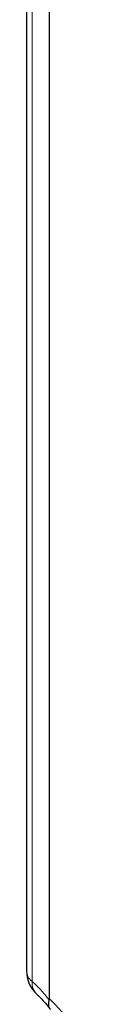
# Paper-space layout 'Blatt4' of a CAD drawing. Header units: millimetres. Extents: x 5 to 418, y 2 to 292.
# Tile 14 of 111: x 85 to 88, y 157 to 196. Entities that reach past the tile are written whole.
import ezdxf

# ---------------------------------------------------------------- set-up
doc = ezdxf.new("R2010")
doc.units = ezdxf.units.MM

psp = doc.layouts.new('Blatt4')

# ---------------------------------------------------------------- linework, layer by layer
at = {"color": 7, "linetype": 'Continuous', "lineweight": 25}
for p, q in [((85.136, 221.73), (85.136, 158.692)), ((86.031, 157.602), (86.031, 220.757)), ((86.025, 157.554), (86.031, 157.602))]:
    psp.add_line(p, q, dxfattribs=at)
at = {"color": 7, "linetype": 'Continuous', "lineweight": 18}
psp.add_line((85.358, 221.319), (85.358, 158.281), dxfattribs=at)
at = {"color": 7, "linetype": 'Continuous', "lineweight": 25}
psp.add_arc((86.386, 158.692), 1.25, 180, 227.9477, dxfattribs=at)
at = {"color": 7, "linetype": 'Continuous', "lineweight": 18}
for centre, radius, start, end in [((85.675, 158.719), 0.54, 182.7998, 234.055), ((85.994, 158.222), 0.638, 174.6149, 225.9476), ((81.55, 152.789), 6.577, 8.0649, 47.046)]:
    psp.add_arc(centre, radius, start, end, dxfattribs=at)
psp.add_open_spline([(85.358, 158.281), (85.47, 158.176), (85.695, 157.962), (85.915, 157.691), (86.025, 157.554)], degree=3, knots=[0, 0, 0, 0, 0.4951719, 1, 1, 1, 1], dxfattribs=at)
at = {"color": 7, "linetype": 'Continuous', "lineweight": 25}
for points, knots in [([(85.549, 157.763), (85.563, 157.751), (85.635, 157.686), (85.778, 157.54), (85.934, 157.365), (86.026, 157.243), (86.053, 157.208)], [0, 0, 0, 0, 0.090057, 0.464658, 0.844952, 1, 1, 1, 1]), ([(86.078, 157.185), (86.073, 157.189), (86.058, 157.203), (86.037, 157.232), (86.017, 157.273), (86.001, 157.335), (85.998, 157.407), (86.008, 157.488), (86.02, 157.532), (86.025, 157.554)], [0, 0, 0, 0, 0.056306, 0.190311, 0.325272, 0.462197, 0.72713, 0.863065, 1, 1, 1, 1])]:
    psp.add_open_spline(points, degree=3, knots=knots, dxfattribs=at)

doc.saveas('drawing.dxf')
